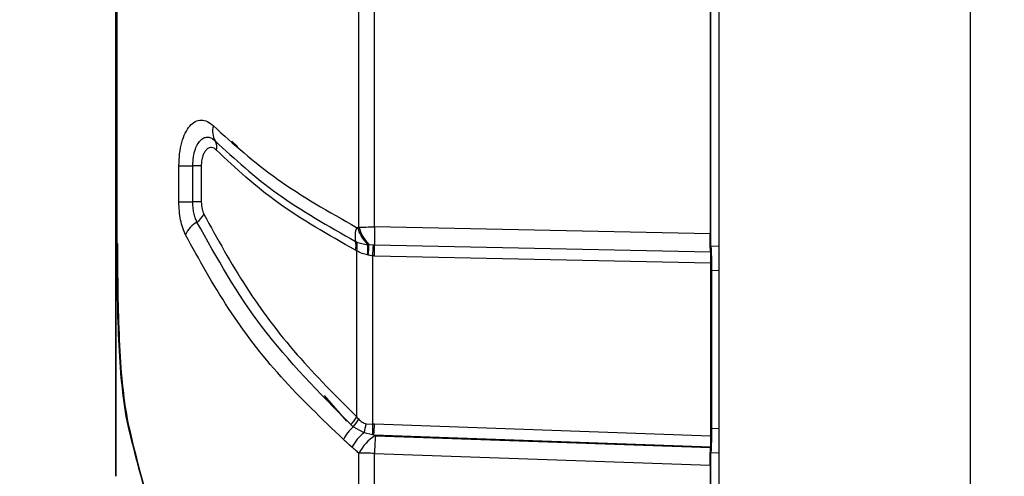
# Model space of a CAD drawing. Header units: inches. Extents: x 0.4 to 16.8, y 0 to 10.8.
# Tile 53 of 104: x 9.8458 to 10.0385, y 6.262 to 6.3514. Entities that reach past the tile are written whole.
import ezdxf

# ---------------------------------------------------------------- set-up
doc = ezdxf.new("R2010")
doc.units = ezdxf.units.IN
doc.header["$MEASUREMENT"] = 0
doc.layers.add('FORMAT', color=7, linetype='Continuous')
doc.styles.add('SLDTEXTSTYLE3', font='TXT', dxfattribs={"width": 0.75})
doc.dimstyles.new('SLDDIMSTYLE0', dxfattribs={"dimtxt": 0.125, "dimasz": 0.13, "dimexe": 0, "dimexo": 0.0625, "dimgap": 0.03125, "dimtad": 0, "dimtih": 1, "dimtoh": 1, "dimdec": 1, "dimlfac": 8, "dimrnd": 1e-09, "dimzin": 12, "dimdsep": 46, "dimtxsty": 'SLDTEXTSTYLE3', "dimsah": 1, "dimcen": 0.09, "dimadec": 0, "dimazin": 3, "dimtfac": 1, "dimtdec": 1, "dimtofl": 0, "dimtmove": 0, "dimatfit": 3, "dimfxl": 1, "dimfrac": 2, "dimtolj": 1, "dimtzin": 12, "dimarcsym": 0})

# ---------------------------------------------------------------- blocks, each defined once
blk = doc.blocks.new('_D_4')
at = {"layer": 'FORMAT'}
for p, q in [((10.2307502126, 7.9937111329), (10.1926642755, 7.9937111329)), ((10.1926642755, 7.9937111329), (10.1926642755, 7.795273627)), ((10.5078335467, 7.9937111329), (10.5459194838, 7.9937111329)), ((10.5459194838, 7.9937111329), (10.5459194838, 7.795273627)), ((9.6530289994, 5.046221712), (9.6530289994, 7.9386764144)), ((11.0855547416, 6.9975346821), (11.0855547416, 7.9386764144)), ((9.6530289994, 7.8136764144), (10.0830537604, 7.8136764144)), ((11.0855547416, 7.8136764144), (10.6555299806, 7.8136764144)), ((10.1926642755, 7.795273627), (10.2307502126, 7.795273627)), ((10.5459194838, 7.795273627), (10.5078335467, 7.795273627))]:
    blk.add_line(p, q, dxfattribs=at)
for points in [[(9.6530289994, 7.8136764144), (9.7830289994, 7.7936764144), (9.7830289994, 7.8336764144)], [(11.0855547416, 7.8136764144), (10.9555547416, 7.8336764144), (10.9555547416, 7.7936764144)]]:
    blk.add_solid(points, dxfattribs=at)
at = {"layer": 'FORMAT', "char_height": 0.125, "attachment_point": 1, "style": 'SLDTEXTSTYLE3'}
for s, insert in [('291', (10.2307502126, 7.9564071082)), ('11.5', (10.2076599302, 7.7693845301))]:
    blk.add_mtext(s, dxfattribs=dict(at, insert=insert))

msp = doc.modelspace()

# ---------------------------------------------------------------- linework, layer by layer
at = {"color": 7, "linetype": 'Continuous'}
for p, q in [((10.0318391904, 6.7970864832), (10.0318391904, 6.1178057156)), ((9.982626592, 6.7181916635), (9.982626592, 6.1967005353)), ((9.864604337, 6.2620157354), (9.864604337, 6.6528764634)), ((9.8646075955, 6.6528764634), (9.8646075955, 6.2620157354)), ((9.8647620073, 6.6072940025), (9.8647620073, 6.3075981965)), ((9.9121916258, 6.3107885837), (9.9121916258, 6.3734141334)), ((9.9152309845, 6.3108022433), (9.9152309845, 6.3733969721)), ((9.9809421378, 6.3720721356), (9.9809421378, 6.3094774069)), ((9.9810709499, 6.3070978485), (9.9810709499, 6.3642051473)), ((9.8884436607, 6.3265353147), (9.8872990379, 6.3275899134)), ((9.8769431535, 6.3157487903), (9.8769431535, 6.3227707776)), ((9.8769431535, 6.3227707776), (9.8796687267, 6.3227707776)), ((9.8813052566, 6.3227707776), (9.8796687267, 6.3227707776)), ((9.8796687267, 6.3157487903), (9.8796687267, 6.3227707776)), ((9.8813052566, 6.3227707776), (9.8813052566, 6.3157487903)), ((9.8769431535, 6.3157487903), (9.8796687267, 6.3157487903)), ((9.8813052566, 6.3157487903), (9.8796687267, 6.3157487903)), ((9.9809421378, 6.3094774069), (9.9152309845, 6.3108022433)), ((9.9115350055, 6.3079634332), (9.9117217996, 6.3078773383)), ((9.9141096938, 6.3073963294), (9.9150192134, 6.3073046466)), ((9.9150192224, 6.3073047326), (9.9152135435, 6.3072961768)), ((9.9152135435, 6.3072961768), (9.9809952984, 6.3059699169)), ((9.9810709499, 6.3071049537), (9.982626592, 6.3070735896)), ((9.9117561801, 6.2736524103), (9.9117561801, 6.3061466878)), ((9.9148989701, 6.2721909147), (9.9148989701, 6.3051524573)), ((9.9152028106, 6.3051385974), (9.9148989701, 6.3051524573)), ((9.9152028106, 6.3051385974), (9.9810280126, 6.3038114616)), ((9.9810280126, 6.3038114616), (9.9810280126, 6.2698873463)), ((9.981199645, 6.3023389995), (9.982626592, 6.3023102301)), ((9.9811996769, 6.3023325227), (9.9811996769, 6.2713624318)), ((9.9098251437, 6.2728356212), (9.9054316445, 6.2777987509)), ((9.9135776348, 6.272301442), (9.9148989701, 6.2721909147)), ((9.9810280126, 6.2698873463), (9.9152320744, 6.2721849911)), ((9.9131825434, 6.2705464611), (9.9110776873, 6.2717224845)), ((9.9148697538, 6.2701466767), (9.9131825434, 6.2705464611)), ((9.9151290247, 6.2700970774), (9.9809977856, 6.2677968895)), ((9.982626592, 6.2713220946), (9.9811996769, 6.2713719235)), ((9.9809912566, 6.267609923), (9.9153984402, 6.2699004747)), ((9.9121916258, 6.19655642), (9.9121916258, 6.2665373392)), ((9.9152309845, 6.1955277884), (9.9152309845, 6.2665076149)), ((9.9152309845, 6.2665076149), (9.9809421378, 6.2642129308)), ((9.9809977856, 6.2677968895), (9.9809912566, 6.267609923)), ((9.9810709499, 6.2003662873), (9.9810709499, 6.2665951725)), ((9.982626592, 6.2665497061), (9.9810712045, 6.2666040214)), ((9.9809421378, 6.2642129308), (9.9809421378, 6.1966747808)), ((9.864604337, 6.2620157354), (9.8646075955, 6.2620157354))]:
    msp.add_line(p, q, dxfattribs=at)
for centre, radius, start, end in [((9.8871425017, 6.3295144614), 0.0036178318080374, 162.82187309, 211.3601200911), ((9.8821176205, 6.3264217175), 0.0022826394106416, 344.5991242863, 32.0104769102), ((9.8786717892, 6.3147086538), 0.0034481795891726, 301.4507058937, 335.9987040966), ((9.8832608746, 6.3070258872), 0.0055011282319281, 120.47477572, 155.9689635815), ((9.9166579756, 6.3090122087), 0.0052292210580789, 161.0576691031, 191.5697411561), ((9.9191552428, 6.3127472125), 0.0075179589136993, 196.0516045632, 225.7245292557), ((9.9193315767, 6.3125873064), 0.0073630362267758, 194.1399311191, 224.8299437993), ((10.0154443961, 6.3085506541), 0.1002387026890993, 178.7128982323, 180.7170696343), ((9.908415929, 6.3072122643), 0.0032082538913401, 342.984288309, 13.5407212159), ((9.9084877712, 6.3069482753), 0.0033652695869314, 346.2200189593, 16.031692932), ((9.9046142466, 6.3063981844), 0.0093427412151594, 353.4419418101, 5.9361801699), ((9.9041500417, 6.306855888), 0.0099743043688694, 351.0769091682, 3.1059994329), ((9.8533735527, 6.3096693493), 0.0616909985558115, 355.8011599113, 357.8032340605), ((9.8535330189, 6.3065241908), 0.0616853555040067, 358.7128982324, 0.7170696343), ((9.9072399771, 6.2759382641), 0.0050617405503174, 311.3216540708, 333.1539732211), ((9.9071242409, 6.2754009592), 0.005400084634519, 317.0634265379, 336.5009925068), ((9.9050775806, 6.2732930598), 0.0085576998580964, 341.2795783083, 353.3459420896), ((9.8504807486, 6.2720892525), 0.0644183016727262, 358.2719465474, 0.0904217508), ((9.8517425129, 6.2742720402), 0.0635238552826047, 356.2316472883, 358.1172328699), ((9.9164673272, 6.2655029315), 0.0082298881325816, 130.9110191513, 152.9634324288), ((9.9182959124, 6.2638996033), 0.0083861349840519, 127.5707659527, 153.0936015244), ((9.9196187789, 6.2628247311), 0.0083033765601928, 121.159264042, 153.4409257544), ((10.0184015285, 6.2631161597), 0.1032262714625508, 176.2316473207, 178.1172327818)]:
    msp.add_arc(centre, radius, start, end, dxfattribs=at)
for points, knots in [([(9.876943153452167, 6.322770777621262), (9.876970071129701, 6.32357077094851), (9.87702415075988, 6.325178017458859), (9.877477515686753, 6.327383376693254), (9.8781573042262, 6.329260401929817), (9.879065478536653, 6.330642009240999), (9.880133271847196, 6.331517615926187), (9.88130573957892, 6.331786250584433), (9.882526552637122, 6.331545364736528), (9.883300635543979, 6.330902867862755), (9.883686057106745, 6.330582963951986)], [0, 0, 0, 0, 0.122167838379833, 0.2454443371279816, 0.3687539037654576, 0.4948471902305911, 0.6202216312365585, 0.7473958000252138, 0.874226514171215, 1, 1, 1, 1]), ([(9.883686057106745, 6.330582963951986), (9.887623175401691, 6.327027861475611), (9.895488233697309, 6.319925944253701), (9.90630824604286, 6.313779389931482), (9.911711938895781, 6.310709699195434)], [0, 0, 0, 0, 0.5005834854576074, 1, 1, 1, 1]), ([(9.879668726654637, 6.322770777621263), (9.879694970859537, 6.323367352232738), (9.87974644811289, 6.324537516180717), (9.880130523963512, 6.326046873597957), (9.880655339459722, 6.3271829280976), (9.881280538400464, 6.327931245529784), (9.881957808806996, 6.328337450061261), (9.882659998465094, 6.328414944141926), (9.883374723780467, 6.32821690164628), (9.88382551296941, 6.327828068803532), (9.884053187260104, 6.327631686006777)], [0, 0, 0, 0, 0.1417957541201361, 0.2781282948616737, 0.4071897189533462, 0.5301587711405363, 0.6490765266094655, 0.7657687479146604, 0.8816998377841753, 1, 1, 1, 1]), ([(9.884318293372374, 6.325815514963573), (9.88415660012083, 6.325960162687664), (9.883841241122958, 6.326242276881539), (9.883339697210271, 6.326395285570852), (9.882844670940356, 6.326313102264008), (9.882370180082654, 6.326004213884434), (9.881936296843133, 6.325481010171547), (9.881596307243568, 6.324718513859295), (9.881351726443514, 6.323801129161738), (9.881320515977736, 6.323109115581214), (9.881305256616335, 6.322770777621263)], [0, 0, 0, 0, 0.1288485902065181, 0.2513002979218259, 0.373434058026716, 0.5013741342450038, 0.6288838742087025, 0.7544100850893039, 0.8799266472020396, 1, 1, 1, 1]), ([(9.884053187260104, 6.327631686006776), (9.887882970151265, 6.324097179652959), (9.895540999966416, 6.317029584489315), (9.90620438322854, 6.310985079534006), (9.911535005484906, 6.307963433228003)], [0, 0, 0, 0, 0.5001002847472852, 1, 1, 1, 1]), ([(9.911483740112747, 6.306273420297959), (9.906203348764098, 6.30926101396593), (9.895629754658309, 6.315243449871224), (9.888091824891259, 6.322288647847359), (9.884318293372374, 6.325815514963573)], [0, 0, 0, 0, 0.4993941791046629, 1, 1, 1, 1]), ([(9.878236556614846, 6.309266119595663), (9.878042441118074, 6.309700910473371), (9.877657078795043, 6.310564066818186), (9.877257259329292, 6.312169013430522), (9.876990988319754, 6.313910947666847), (9.876959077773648, 6.315136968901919), (9.876943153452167, 6.315748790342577)], [0, 0, 0, 0, 0.2527466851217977, 0.5017582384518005, 0.7513623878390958, 1, 1, 1, 1]), ([(9.880470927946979, 6.311767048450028), (9.880349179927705, 6.312041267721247), (9.880108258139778, 6.312583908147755), (9.879856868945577, 6.313574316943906), (9.87969547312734, 6.314639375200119), (9.879677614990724, 6.315380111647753), (9.879668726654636, 6.315748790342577)], [0, 0, 0, 0, 0.2569403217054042, 0.5084478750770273, 0.7553451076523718, 0.9999999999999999, 0.9999999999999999, 0.9999999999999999, 0.9999999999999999]), ([(9.881305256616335, 6.315748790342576), (9.88133862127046, 6.315225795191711), (9.881398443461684, 6.314288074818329), (9.88169199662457, 6.313607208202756), (9.881821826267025, 6.313306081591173)], [0, 0, 0, 0, 0.5577303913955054, 1, 1, 1, 1]), ([(9.881821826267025, 6.313306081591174), (9.884458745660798, 6.308518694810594), (9.88966174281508, 6.299072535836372), (9.89962594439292, 6.285727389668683), (9.907741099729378, 6.277649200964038), (9.911756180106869, 6.273652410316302)], [0, 0, 0, 0, 0.3417522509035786, 0.6743232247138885, 1, 1, 1, 1]), ([(9.910582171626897, 6.272136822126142), (9.904450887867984, 6.278331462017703), (9.892198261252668, 6.290710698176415), (9.884377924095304, 6.304752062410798), (9.880470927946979, 6.311767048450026)], [0, 0, 0, 0, 0.500405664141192, 1, 1, 1, 1]), ([(9.911711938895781, 6.310709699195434), (9.91175748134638, 6.310688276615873), (9.91181662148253, 6.310660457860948), (9.911892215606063, 6.31065605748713), (9.911918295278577, 6.310664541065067), (9.911930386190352, 6.31066847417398)], [0, 0, 0, 0, 0.6424108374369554, 0.8342165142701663, 1, 1, 1, 1]), ([(9.911930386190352, 6.31066847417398), (9.911979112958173, 6.310690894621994), (9.91206612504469, 6.310730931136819), (9.912153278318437, 6.310770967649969), (9.912191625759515, 6.310788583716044)], [0, 0, 0, 0, 0.5599999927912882, 1, 1, 1, 1]), ([(9.909136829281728, 6.269243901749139), (9.904931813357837, 6.273261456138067), (9.89644454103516, 6.281370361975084), (9.886164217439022, 6.294854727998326), (9.880899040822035, 6.304426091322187), (9.878236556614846, 6.309266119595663)], [0, 0, 0, 0, 0.3267832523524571, 0.6595690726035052, 0.9999999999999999, 0.9999999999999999, 0.9999999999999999, 0.9999999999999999]), ([(9.980995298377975, 6.305969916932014), (9.980978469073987, 6.306544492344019), (9.980948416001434, 6.307570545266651), (9.98094405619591, 6.308894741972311), (9.980942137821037, 6.309477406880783)], [0, 0, 0, 0, 0.5599861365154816, 1, 1, 1, 1]), ([(9.864762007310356, 6.307598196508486), (9.864775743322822, 6.304374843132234), (9.864803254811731, 6.297918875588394), (9.86508135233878, 6.288650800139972), (9.865597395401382, 6.28000973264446), (9.866344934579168, 6.275235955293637), (9.866720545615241, 6.272837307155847)], [0, 0, 0, 0, 0.2495312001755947, 0.4997793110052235, 0.7486574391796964, 1, 1, 1, 1]), ([(9.866929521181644, 6.272837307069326), (9.866556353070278, 6.275216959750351), (9.865808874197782, 6.279983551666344), (9.865292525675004, 6.288600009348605), (9.865012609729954, 6.297887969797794), (9.86498490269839, 6.304351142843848), (9.864970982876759, 6.307598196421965)], [0, 0, 0, 0, 0.2494588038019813, 0.4996814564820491, 0.7486434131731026, 1, 1, 1, 1]), ([(9.911721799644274, 6.307877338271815), (9.912047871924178, 6.307756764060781), (9.912694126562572, 6.307517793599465), (9.913505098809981, 6.307415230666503), (9.913906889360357, 6.307364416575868)], [0, 0, 0, 0, 0.5045569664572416, 1, 1, 1, 1]), ([(9.91390688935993, 6.30736441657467), (9.9139447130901, 6.307370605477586), (9.914012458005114, 6.30738169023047), (9.914079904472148, 6.307391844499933), (9.914109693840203, 6.307396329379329)], [0, 0, 0, 0, 0.5583257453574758, 1, 1, 1, 1]), ([(9.981070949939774, 6.307097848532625), (9.981090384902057, 6.306889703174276), (9.981130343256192, 6.306461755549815), (9.981171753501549, 6.30517548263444), (9.981195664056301, 6.303740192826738), (9.981198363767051, 6.302793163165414), (9.981199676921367, 6.302332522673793)], [0, 0, 0, 0, 0.2731755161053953, 0.561649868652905, 0.7867840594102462, 1, 1, 1, 1]), ([(9.911756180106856, 6.306146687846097), (9.911705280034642, 6.306170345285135), (9.91161438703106, 6.306212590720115), (9.911523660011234, 6.306254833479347), (9.911483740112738, 6.306273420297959)], [0, 0, 0, 0, 0.5599998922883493, 1, 1, 1, 1]), ([(9.913895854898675, 6.305331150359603), (9.913513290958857, 6.305418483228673), (9.912702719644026, 6.30560352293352), (9.912083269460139, 6.305958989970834), (9.911756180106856, 6.306146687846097)], [0, 0, 0, 0, 0.4719682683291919, 1, 1, 1, 1]), ([(9.914003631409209, 6.30530878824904), (9.913983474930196, 6.305312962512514), (9.91394748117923, 6.305320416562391), (9.913911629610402, 6.305327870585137), (9.913895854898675, 6.305331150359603)], [0, 0, 0, 0, 0.5599994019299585, 1, 1, 1, 1]), ([(9.914898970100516, 6.305152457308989), (9.914728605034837, 6.305174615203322), (9.914425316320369, 6.305214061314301), (9.91413212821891, 6.305279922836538), (9.914003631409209, 6.30530878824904)], [0, 0, 0, 0, 0.5617257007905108, 0.9999999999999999, 0.9999999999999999, 0.9999999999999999, 0.9999999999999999]), ([(9.980995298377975, 6.305969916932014), (9.981005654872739, 6.305616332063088), (9.981024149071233, 6.304984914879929), (9.981026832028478, 6.304170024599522), (9.981028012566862, 6.303811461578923)], [0, 0, 0, 0, 0.5599861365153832, 1, 1, 1, 1]), ([(9.866720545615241, 6.272837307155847), (9.868746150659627, 6.264650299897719), (9.872747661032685, 6.248477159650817), (9.883919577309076, 6.227496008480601), (9.896982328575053, 6.210054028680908), (9.907228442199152, 6.200961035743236), (9.912191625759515, 6.196556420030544)], [0, 0, 0, 0, 0.2949033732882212, 0.5825710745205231, 0.7977988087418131, 1, 1, 1, 1]), ([(9.912400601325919, 6.196556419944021), (9.906127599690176, 6.202274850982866), (9.893101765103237, 6.214149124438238), (9.880437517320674, 6.233792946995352), (9.871466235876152, 6.253577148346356), (9.868448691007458, 6.266387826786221), (9.866929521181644, 6.272837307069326)], [0, 0, 0, 0, 0.2595919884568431, 0.5390405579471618, 0.7679319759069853, 1, 1, 1, 1]), ([(9.911077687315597, 6.271722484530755), (9.910983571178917, 6.271796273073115), (9.910813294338, 6.27192977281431), (9.910653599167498, 6.272072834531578), (9.91058217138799, 6.272136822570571)], [0, 0, 0, 0, 0.5527242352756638, 1, 1, 1, 1]), ([(9.911756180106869, 6.273652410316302), (9.911813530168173, 6.273572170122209), (9.911913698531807, 6.273432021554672), (9.912027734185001, 6.273302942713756), (9.912076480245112, 6.27324776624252)], [0, 0, 0, 0, 0.5725366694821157, 1, 1, 1, 1]), ([(9.912076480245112, 6.27324776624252), (9.912305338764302, 6.273017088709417), (9.91272255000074, 6.27259656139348), (9.913311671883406, 6.272393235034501), (9.913577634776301, 6.272301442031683)], [0, 0, 0, 0, 0.548543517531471, 1, 1, 1, 1]), ([(9.91523207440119, 6.272184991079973), (9.915169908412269, 6.272186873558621), (9.915058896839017, 6.272190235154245), (9.914947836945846, 6.272190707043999), (9.914898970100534, 6.272190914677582)], [0, 0, 0, 0, 0.5599955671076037, 0.9999999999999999, 0.9999999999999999, 0.9999999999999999, 0.9999999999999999]), ([(9.91512902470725, 6.270097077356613), (9.915080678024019, 6.270106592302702), (9.914994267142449, 6.270123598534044), (9.91490782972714, 6.270139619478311), (9.914869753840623, 6.27014667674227)], [0, 0, 0, 0, 0.5594976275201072, 1, 1, 1, 1]), ([(9.915322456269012, 6.269930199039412), (9.915286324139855, 6.269961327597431), (9.915221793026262, 6.270016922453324), (9.915157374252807, 6.270072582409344), (9.91512902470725, 6.270097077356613)], [0, 0, 0, 0, 0.559917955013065, 1, 1, 1, 1]), ([(9.981199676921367, 6.271362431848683), (9.981197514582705, 6.270770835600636), (9.981193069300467, 6.269554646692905), (9.98115999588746, 6.268082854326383), (9.981117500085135, 6.267059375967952), (9.981086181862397, 6.266747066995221), (9.981070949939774, 6.266595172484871)], [0, 0, 0, 0, 0.2732606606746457, 0.5617624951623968, 0.786858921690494, 1, 1, 1, 1]), ([(9.910817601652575, 6.267694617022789), (9.910498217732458, 6.26799015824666), (9.909936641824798, 6.268509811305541), (9.909377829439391, 6.269022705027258), (9.909136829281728, 6.269243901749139)], [0, 0, 0, 0, 0.5687279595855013, 1, 1, 1, 1]), ([(9.915398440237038, 6.26990047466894), (9.915390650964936, 6.269901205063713), (9.915374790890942, 6.269902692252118), (9.915347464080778, 6.269911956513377), (9.915332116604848, 6.269923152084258), (9.915322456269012, 6.269930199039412)], [0, 0, 0, 0, 0.2634237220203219, 0.5363684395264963, 1, 1, 1, 1]), ([(9.981028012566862, 6.269887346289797), (9.98102623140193, 6.26944812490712), (9.981023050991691, 6.268663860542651), (9.98100550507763, 6.268061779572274), (9.980997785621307, 6.267796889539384)], [0, 0, 0, 0, 0.560042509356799, 1, 1, 1, 1]), ([(9.912191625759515, 6.266537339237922), (9.91193407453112, 6.266753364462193), (9.911474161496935, 6.267139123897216), (9.911018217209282, 6.267524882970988), (9.910817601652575, 6.267694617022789)], [0, 0, 0, 0, 0.5599998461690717, 1, 1, 1, 1]), ([(9.915230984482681, 6.266507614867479), (9.91468607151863, 6.266509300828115), (9.913571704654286, 6.26651274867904), (9.912658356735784, 6.266529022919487), (9.912191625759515, 6.26653733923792)], [0, 0, 0, 0, 0.4889888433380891, 1, 1, 1, 1]), ([(9.980942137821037, 6.264212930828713), (9.98094503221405, 6.264926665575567), (9.980950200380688, 6.266201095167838), (9.98097871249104, 6.267179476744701), (9.980991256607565, 6.267609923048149)], [0, 0, 0, 0, 0.5600425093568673, 1, 1, 1, 1])]:
    msp.add_open_spline(points, degree=3, knots=knots, dxfattribs=at)
msp.add_open_spline([(9.912191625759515, 6.310788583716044), (9.912647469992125, 6.310790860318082), (9.913559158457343, 6.310795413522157), (9.914673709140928, 6.310799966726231), (9.915230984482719, 6.310802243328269)], degree=3, dxfattribs=at)

# ---------------------------------------------------------------- dimensions: what is measured, and where the dimension line sits
at = {"layer": 'FORMAT'}
dim = msp.add_linear_dim(base=(9.6530289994, 7.8136764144), p1=(11.0855547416, 6.9475346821), p2=(9.6530289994, 4.996221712), dimstyle='SLDDIMSTYLE0', dxfattribs=at)
dim.commit()
dim.dimension.update_dxf_attribs({"geometry": '_D_4', "text_midpoint": (10.3692918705, 7.8136764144), "dimtype": 160})

doc.saveas('drawing.dxf')
